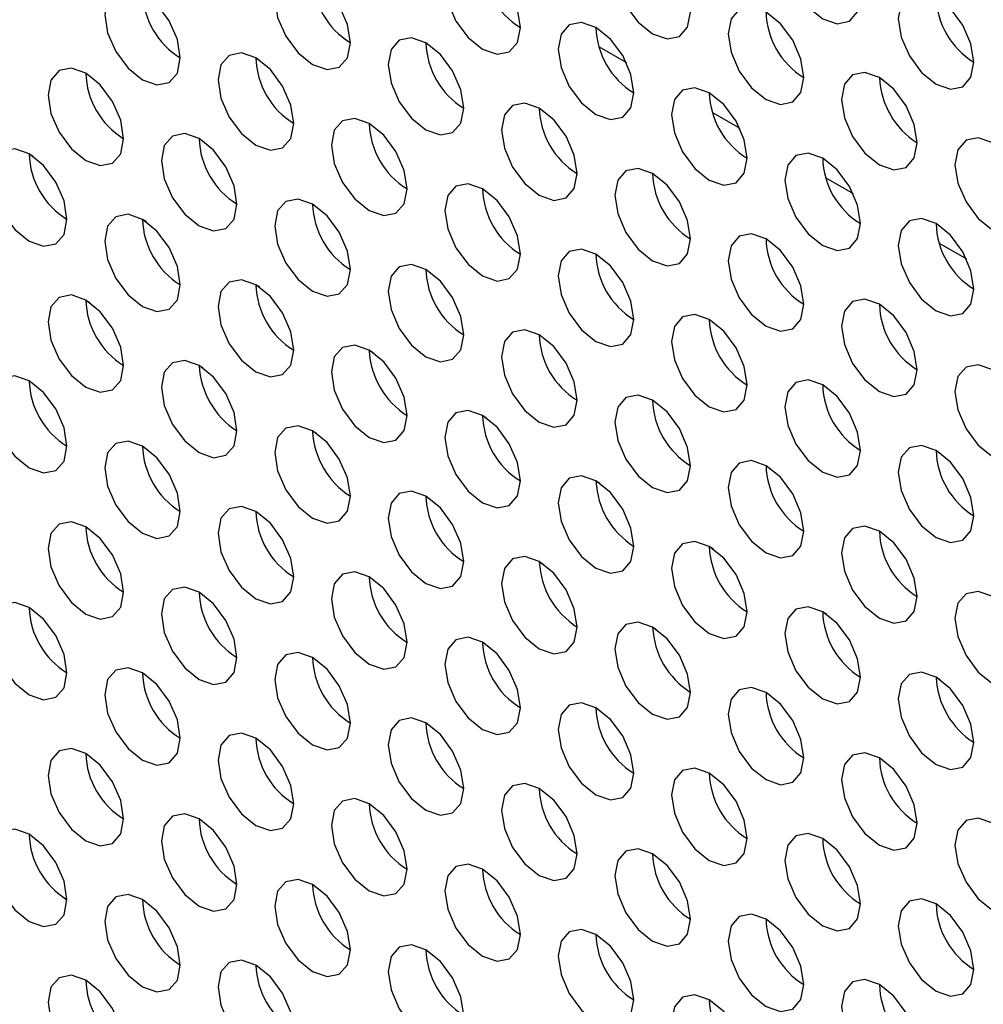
# Model space of a CAD drawing. Header units: millimetres. Extents: x 256 to 1374, y 313 to 1176.
# Tile 118 of 212: x 1070.83 to 1076.84, y 936.34 to 942.48. Entities that reach past the tile are written whole.
import ezdxf

# ---------------------------------------------------------------- set-up
doc = ezdxf.new("R2010")
doc.units = ezdxf.units.MM

msp = doc.modelspace()

# ---------------------------------------------------------------- linework, layer by layer
at = {"color": 7, "linetype": 'Continuous', "lineweight": 30}
for p, q in [((1074.4424, 942.31), (1074.6117, 942.2122)), ((1076.1899, 942.1177), (1076.2153, 942.103)), ((1075.1495, 941.9018), (1075.3188, 941.804)), ((1070.9117, 941.6265), (1070.8866, 941.641)), ((1075.8566, 941.4936), (1076.0259, 941.3958)), ((1071.6188, 941.2183), (1071.5937, 941.2327)), ((1076.5637, 941.0854), (1076.733, 940.9876)), ((1072.3259, 940.8101), (1072.3008, 940.8245)), ((1071.2401, 940.7293), (1071.2643, 940.7153)), ((1073.033, 940.4018), (1073.0079, 940.4163)), ((1071.9472, 940.3211), (1071.9714, 940.3071)), ((1073.7401, 939.9936), (1073.715, 940.0081)), ((1072.6544, 939.9129), (1072.6785, 939.8989)), ((1074.4472, 939.5854), (1074.4221, 939.5999)), ((1073.3615, 939.5047), (1073.3856, 939.4907)), ((1075.1543, 939.1772), (1075.1292, 939.1917)), ((1074.0686, 939.0965), (1074.0927, 939.0825)), ((1075.8614, 938.769), (1075.8363, 938.7835)), ((1074.7757, 938.6883), (1074.7998, 938.6743)), ((1076.5685, 938.3608), (1076.5434, 938.3753)), ((1075.4828, 938.2801), (1075.5069, 938.2661)), ((1076.1899, 937.8719), (1076.214, 937.8579))]:
    msp.add_line(p, q, dxfattribs=at)
at = {"color": 7, "linetype": 'Continuous', "lineweight": 30, "flags": 128}
for points in [[(1076.072, 942.6228), (1076.0541, 942.7374), (1076.003, 942.8552), (1075.9265, 942.9583), (1075.8363, 943.0311), (1075.7461, 943.0624), (1075.6697, 943.0476), (1075.6186, 942.9888), (1075.6006, 942.895), (1075.6186, 942.7805), (1075.6697, 942.6627), (1075.7461, 942.5595), (1075.8363, 942.4867), (1075.9265, 942.4554), (1076.003, 942.4702), (1076.0541, 942.529), (1076.072, 942.6228)], [(1075.0114, 942.5275), (1074.9934, 942.642), (1074.9423, 942.7598), (1074.8659, 942.8629), (1074.7757, 942.9357), (1074.6855, 942.9671), (1074.609, 942.9522), (1074.5579, 942.8934), (1074.54, 942.7996), (1074.5579, 942.6851), (1074.609, 942.5673), (1074.6855, 942.4641), (1074.7757, 942.3914), (1074.8659, 942.36), (1074.9423, 942.3749), (1074.9934, 942.4337), (1075.0114, 942.5275)], [(1073.9507, 942.4321), (1073.9328, 942.5466), (1073.8817, 942.6644), (1073.8052, 942.7676), (1073.715, 942.8404), (1073.6248, 942.8717), (1073.5483, 942.8569), (1073.4972, 942.798), (1073.4793, 942.7042), (1073.4972, 942.5897), (1073.5483, 942.4719), (1073.6248, 942.3688), (1073.715, 942.296), (1073.8052, 942.2646), (1073.8817, 942.2795), (1073.9328, 942.3383), (1073.9507, 942.4321)], [(1072.89, 942.3367), (1072.8721, 942.4513), (1072.821, 942.5691), (1072.7445, 942.6722), (1072.6543, 942.745), (1072.5641, 942.7763), (1072.4877, 942.7615), (1072.4366, 942.7027), (1072.4186, 942.6089), (1072.4366, 942.4944), (1072.4877, 942.3766), (1072.5641, 942.2734), (1072.6543, 942.2006), (1072.7445, 942.1693), (1072.821, 942.1841), (1072.8721, 942.2429), (1072.89, 942.3367)], [(1071.8294, 942.2414), (1071.8114, 942.3559), (1071.7604, 942.4737), (1071.6839, 942.5768), (1071.5937, 942.6496), (1071.5035, 942.681), (1071.427, 942.6661), (1071.3759, 942.6073), (1071.358, 942.5135), (1071.3759, 942.399), (1071.427, 942.2812), (1071.5035, 942.1781), (1071.5937, 942.1053), (1071.6839, 942.0739), (1071.7604, 942.0888), (1071.8114, 942.1476), (1071.8294, 942.2414)], [(1076.7791, 942.2146), (1076.7612, 942.3291), (1076.7101, 942.4469), (1076.6336, 942.5501), (1076.5434, 942.6229), (1076.4532, 942.6542), (1076.3768, 942.6394), (1076.3257, 942.5806), (1076.3077, 942.4868), (1076.3257, 942.3722), (1076.3768, 942.2544), (1076.4532, 942.1513), (1076.5434, 942.0785), (1076.6336, 942.0472), (1076.7101, 942.062), (1076.7612, 942.1208), (1076.7791, 942.2146)], [(1075.7185, 942.1193), (1075.7005, 942.2338), (1075.6494, 942.3516), (1075.573, 942.4547), (1075.4828, 942.5275), (1075.3926, 942.5589), (1075.3161, 942.544), (1075.265, 942.4852), (1075.2471, 942.3914), (1075.265, 942.2769), (1075.3161, 942.1591), (1075.3926, 942.0559), (1075.4828, 941.9832), (1075.573, 941.9518), (1075.6494, 941.9667), (1075.7005, 942.0255), (1075.7185, 942.1193)], [(1074.6578, 942.0239), (1074.6399, 942.1384), (1074.5888, 942.2562), (1074.5123, 942.3594), (1074.4221, 942.4322), (1074.3319, 942.4635), (1074.2554, 942.4486), (1074.2044, 942.3898), (1074.1864, 942.296), (1074.2044, 942.1815), (1074.2554, 942.0637), (1074.3319, 941.9606), (1074.4221, 941.8878), (1074.5123, 941.8564), (1074.5888, 941.8713), (1074.6399, 941.9301), (1074.6578, 942.0239)], [(1073.5972, 941.9285), (1073.5792, 942.0431), (1073.5281, 942.1609), (1073.4517, 942.264), (1073.3615, 942.3368), (1073.2713, 942.3681), (1073.1948, 942.3533), (1073.1437, 942.2945), (1073.1258, 942.2007), (1073.1437, 942.0862), (1073.1948, 941.9684), (1073.2713, 941.8652), (1073.3615, 941.7924), (1073.4517, 941.7611), (1073.5281, 941.7759), (1073.5792, 941.8347), (1073.5972, 941.9285)], [(1072.5365, 941.8332), (1072.5186, 941.9477), (1072.4675, 942.0655), (1072.391, 942.1686), (1072.3008, 942.2414), (1072.2106, 942.2728), (1072.1341, 942.2579), (1072.083, 942.1991), (1072.0651, 942.1053), (1072.083, 941.9908), (1072.1341, 941.873), (1072.2106, 941.7699), (1072.3008, 941.6971), (1072.391, 941.6657), (1072.4675, 941.6806), (1072.5186, 941.7394), (1072.5365, 941.8332)], [(1071.4758, 941.7378), (1071.4579, 941.8523), (1071.4068, 941.9701), (1071.3303, 942.0733), (1071.2401, 942.1461), (1071.1499, 942.1774), (1071.0735, 942.1626), (1071.0224, 942.1038), (1071.0044, 942.01), (1071.0224, 941.8954), (1071.0735, 941.7776), (1071.1499, 941.6745), (1071.2401, 941.6017), (1071.3303, 941.5704), (1071.4068, 941.5852), (1071.4579, 941.644), (1071.4758, 941.7378)], [(1076.4256, 941.7111), (1076.4076, 941.8256), (1076.3565, 941.9434), (1076.2801, 942.0465), (1076.1899, 942.1193), (1076.0997, 942.1507), (1076.0232, 942.1358), (1075.9721, 942.077), (1075.9542, 941.9832), (1075.9721, 941.8687), (1076.0232, 941.7509), (1076.0997, 941.6477), (1076.1899, 941.575), (1076.2801, 941.5436), (1076.3565, 941.5585), (1076.4076, 941.6173), (1076.4256, 941.7111)], [(1075.3649, 941.6157), (1075.347, 941.7302), (1075.2959, 941.848), (1075.2194, 941.9512), (1075.1292, 942.024), (1075.039, 942.0553), (1074.9626, 942.0404), (1074.9115, 941.9816), (1074.8935, 941.8878), (1074.9115, 941.7733), (1074.9626, 941.6555), (1075.039, 941.5524), (1075.1292, 941.4796), (1075.2194, 941.4482), (1075.2959, 941.4631), (1075.347, 941.5219), (1075.3649, 941.6157)], [(1074.3043, 941.5203), (1074.2863, 941.6349), (1074.2352, 941.7527), (1074.1588, 941.8558), (1074.0686, 941.9286), (1073.9784, 941.9599), (1073.9019, 941.9451), (1073.8508, 941.8863), (1073.8329, 941.7925), (1073.8508, 941.678), (1073.9019, 941.5602), (1073.9784, 941.457), (1074.0686, 941.3842), (1074.1588, 941.3529), (1074.2352, 941.3677), (1074.2863, 941.4265), (1074.3043, 941.5203)], [(1073.2436, 941.425), (1073.2257, 941.5395), (1073.1746, 941.6573), (1073.0981, 941.7604), (1073.0079, 941.8332), (1072.9177, 941.8646), (1072.8412, 941.8497), (1072.7901, 941.7909), (1072.7722, 941.6971), (1072.7901, 941.5826), (1072.8412, 941.4648), (1072.9177, 941.3617), (1073.0079, 941.2889), (1073.0981, 941.2575), (1073.1746, 941.2724), (1073.2257, 941.3312), (1073.2436, 941.425)], [(1072.1829, 941.3296), (1072.165, 941.4441), (1072.1139, 941.5619), (1072.0374, 941.6651), (1071.9472, 941.7379), (1071.857, 941.7692), (1071.7806, 941.7544), (1071.7295, 941.6956), (1071.7115, 941.6017), (1071.7295, 941.4872), (1071.7806, 941.3694), (1071.857, 941.2663), (1071.9472, 941.1935), (1072.0374, 941.1622), (1072.1139, 941.177), (1072.165, 941.2358), (1072.1829, 941.3296)], [(1077.1327, 941.3029), (1077.1147, 941.4174), (1077.0637, 941.5352), (1076.9872, 941.6383), (1076.897, 941.7111), (1076.8068, 941.7425), (1076.7303, 941.7276), (1076.6792, 941.6688), (1076.6613, 941.575), (1076.6792, 941.4605), (1076.7303, 941.3427), (1076.8068, 941.2395), (1076.897, 941.1667), (1076.9872, 941.1354), (1077.0637, 941.1503), (1077.1147, 941.2091), (1077.1327, 941.3029)], [(1071.1223, 941.2343), (1071.1043, 941.3488), (1071.0532, 941.4666), (1070.9768, 941.5697), (1070.8866, 941.6425), (1070.7964, 941.6739), (1070.7199, 941.659), (1070.6688, 941.6002), (1070.6509, 941.5064), (1070.6688, 941.3919), (1070.7199, 941.2741), (1070.7964, 941.1709), (1070.8866, 941.0981), (1070.9768, 941.0668), (1071.0532, 941.0816), (1071.1043, 941.1405), (1071.1223, 941.2343)], [(1076.072, 941.2075), (1076.0541, 941.322), (1076.003, 941.4398), (1075.9265, 941.543), (1075.8363, 941.6157), (1075.7461, 941.6471), (1075.6697, 941.6322), (1075.6186, 941.5734), (1075.6006, 941.4796), (1075.6186, 941.3651), (1075.6697, 941.2473), (1075.7461, 941.1442), (1075.8363, 941.0714), (1075.9265, 941.04), (1076.003, 941.0549), (1076.0541, 941.1137), (1076.072, 941.2075)], [(1075.0114, 941.1121), (1074.9934, 941.2267), (1074.9423, 941.3445), (1074.8659, 941.4476), (1074.7757, 941.5204), (1074.6855, 941.5517), (1074.609, 941.5369), (1074.5579, 941.4781), (1074.54, 941.3843), (1074.5579, 941.2698), (1074.609, 941.152), (1074.6855, 941.0488), (1074.7757, 940.976), (1074.8659, 940.9447), (1074.9423, 940.9595), (1074.9934, 941.0183), (1075.0114, 941.1121)], [(1073.9507, 941.0168), (1073.9328, 941.1313), (1073.8817, 941.2491), (1073.8052, 941.3522), (1073.715, 941.425), (1073.6248, 941.4564), (1073.5483, 941.4415), (1073.4972, 941.3827), (1073.4793, 941.2889), (1073.4972, 941.1744), (1073.5483, 941.0566), (1073.6248, 940.9535), (1073.715, 940.8807), (1073.8052, 940.8493), (1073.8817, 940.8642), (1073.9328, 940.923), (1073.9507, 941.0168)], [(1072.89, 940.9214), (1072.8721, 941.0359), (1072.821, 941.1537), (1072.7445, 941.2569), (1072.6543, 941.3297), (1072.5641, 941.361), (1072.4877, 941.3462), (1072.4366, 941.2873), (1072.4186, 941.1935), (1072.4366, 941.079), (1072.4877, 940.9612), (1072.5641, 940.8581), (1072.6543, 940.7853), (1072.7445, 940.7539), (1072.821, 940.7688), (1072.8721, 940.8276), (1072.89, 940.9214)], [(1071.8294, 940.826), (1071.8114, 940.9406), (1071.7604, 941.0584), (1071.6839, 941.1615), (1071.5937, 941.2343), (1071.5035, 941.2656), (1071.427, 941.2508), (1071.3759, 941.192), (1071.358, 941.0982), (1071.3759, 940.9837), (1071.427, 940.8659), (1071.5035, 940.7627), (1071.5937, 940.6899), (1071.6839, 940.6586), (1071.7604, 940.6734), (1071.8114, 940.7322), (1071.8294, 940.826)], [(1076.7791, 940.7993), (1076.7612, 940.9138), (1076.7101, 941.0316), (1076.6336, 941.1348), (1076.5434, 941.2075), (1076.4532, 941.2389), (1076.3768, 941.224), (1076.3257, 941.1652), (1076.3077, 941.0714), (1076.3257, 940.9569), (1076.3768, 940.8391), (1076.4532, 940.736), (1076.5434, 940.6632), (1076.6336, 940.6318), (1076.7101, 940.6467), (1076.7612, 940.7055), (1076.7791, 940.7993)], [(1075.7185, 940.7039), (1075.7005, 940.8184), (1075.6494, 940.9362), (1075.573, 941.0394), (1075.4828, 941.1122), (1075.3926, 941.1435), (1075.3161, 941.1287), (1075.265, 941.0699), (1075.2471, 940.9761), (1075.265, 940.8616), (1075.3161, 940.7437), (1075.3926, 940.6406), (1075.4828, 940.5678), (1075.573, 940.5365), (1075.6494, 940.5513), (1075.7005, 940.6101), (1075.7185, 940.7039)], [(1074.6578, 940.6086), (1074.6399, 940.7231), (1074.5888, 940.8409), (1074.5123, 940.944), (1074.4221, 941.0168), (1074.3319, 941.0482), (1074.2554, 941.0333), (1074.2044, 940.9745), (1074.1864, 940.8807), (1074.2044, 940.7662), (1074.2554, 940.6484), (1074.3319, 940.5452), (1074.4221, 940.4725), (1074.5123, 940.4411), (1074.5888, 940.456), (1074.6399, 940.5148), (1074.6578, 940.6086)], [(1073.5972, 940.5132), (1073.5792, 940.6277), (1073.5281, 940.7455), (1073.4517, 940.8487), (1073.3615, 940.9215), (1073.2713, 940.9528), (1073.1948, 940.9379), (1073.1437, 940.8791), (1073.1258, 940.7853), (1073.1437, 940.6708), (1073.1948, 940.553), (1073.2713, 940.4499), (1073.3615, 940.3771), (1073.4517, 940.3457), (1073.5281, 940.3606), (1073.5792, 940.4194), (1073.5972, 940.5132)], [(1072.5365, 940.4178), (1072.5186, 940.5324), (1072.4675, 940.6502), (1072.391, 940.7533), (1072.3008, 940.8261), (1072.2106, 940.8574), (1072.1341, 940.8426), (1072.083, 940.7838), (1072.0651, 940.69), (1072.083, 940.5755), (1072.1341, 940.4577), (1072.2106, 940.3545), (1072.3008, 940.2817), (1072.391, 940.2504), (1072.4675, 940.2652), (1072.5186, 940.324), (1072.5365, 940.4178)], [(1071.4758, 940.3225), (1071.4579, 940.437), (1071.4068, 940.5548), (1071.3303, 940.6579), (1071.2401, 940.7307), (1071.1499, 940.7621), (1071.0735, 940.7472), (1071.0224, 940.6884), (1071.0044, 940.5946), (1071.0224, 940.4801), (1071.0735, 940.3623), (1071.1499, 940.2592), (1071.2401, 940.1864), (1071.3303, 940.155), (1071.4068, 940.1699), (1071.4579, 940.2287), (1071.4758, 940.3225)], [(1076.4256, 940.2957), (1076.4076, 940.4102), (1076.3565, 940.528), (1076.2801, 940.6312), (1076.1899, 940.704), (1076.0997, 940.7353), (1076.0232, 940.7205), (1075.9721, 940.6617), (1075.9542, 940.5679), (1075.9721, 940.4533), (1076.0232, 940.3355), (1076.0997, 940.2324), (1076.1899, 940.1596), (1076.2801, 940.1283), (1076.3565, 940.1431), (1076.4076, 940.2019), (1076.4256, 940.2957)], [(1075.3649, 940.2004), (1075.347, 940.3149), (1075.2959, 940.4327), (1075.2194, 940.5358), (1075.1292, 940.6086), (1075.039, 940.64), (1074.9626, 940.6251), (1074.9115, 940.5663), (1074.8935, 940.4725), (1074.9115, 940.358), (1074.9626, 940.2402), (1075.039, 940.137), (1075.1292, 940.0643), (1075.2194, 940.0329), (1075.2959, 940.0478), (1075.347, 940.1066), (1075.3649, 940.2004)], [(1074.3043, 940.105), (1074.2863, 940.2195), (1074.2352, 940.3373), (1074.1588, 940.4405), (1074.0686, 940.5132), (1073.9784, 940.5446), (1073.9019, 940.5297), (1073.8508, 940.4709), (1073.8329, 940.3771), (1073.8508, 940.2626), (1073.9019, 940.1448), (1073.9784, 940.0417), (1074.0686, 939.9689), (1074.1588, 939.9375), (1074.2352, 939.9524), (1074.2863, 940.0112), (1074.3043, 940.105)], [(1073.2436, 940.0096), (1073.2257, 940.1242), (1073.1746, 940.242), (1073.0981, 940.3451), (1073.0079, 940.4179), (1072.9177, 940.4492), (1072.8412, 940.4344), (1072.7901, 940.3756), (1072.7722, 940.2818), (1072.7901, 940.1673), (1072.8412, 940.0495), (1072.9177, 939.9463), (1073.0079, 939.8735), (1073.0981, 939.8422), (1073.1746, 939.857), (1073.2257, 939.9158), (1073.2436, 940.0096)], [(1072.1829, 939.9143), (1072.165, 940.0288), (1072.1139, 940.1466), (1072.0374, 940.2497), (1071.9472, 940.3225), (1071.857, 940.3539), (1071.7806, 940.339), (1071.7295, 940.2802), (1071.7115, 940.1864), (1071.7295, 940.0719), (1071.7806, 939.9541), (1071.857, 939.851), (1071.9472, 939.7782), (1072.0374, 939.7468), (1072.1139, 939.7617), (1072.165, 939.8205), (1072.1829, 939.9143)], [(1077.1327, 939.8875), (1077.1147, 940.002), (1077.0637, 940.1198), (1076.9872, 940.223), (1076.897, 940.2958), (1076.8068, 940.3271), (1076.7303, 940.3123), (1076.6792, 940.2535), (1076.6613, 940.1597), (1076.6792, 940.0451), (1076.7303, 939.9273), (1076.8068, 939.8242), (1076.897, 939.7514), (1076.9872, 939.7201), (1077.0637, 939.7349), (1077.1147, 939.7937), (1077.1327, 939.8875)], [(1071.1223, 939.8189), (1071.1043, 939.9334), (1071.0532, 940.0512), (1070.9768, 940.1544), (1070.8866, 940.2272), (1070.7964, 940.2585), (1070.7199, 940.2437), (1070.6688, 940.1849), (1070.6509, 940.0911), (1070.6688, 939.9765), (1070.7199, 939.8587), (1070.7964, 939.7556), (1070.8866, 939.6828), (1070.9768, 939.6515), (1071.0532, 939.6663), (1071.1043, 939.7251), (1071.1223, 939.8189)], [(1076.072, 939.7922), (1076.0541, 939.9067), (1076.003, 940.0245), (1075.9265, 940.1276), (1075.8363, 940.2004), (1075.7461, 940.2318), (1075.6697, 940.2169), (1075.6186, 940.1581), (1075.6006, 940.0643), (1075.6186, 939.9498), (1075.6697, 939.832), (1075.7461, 939.7288), (1075.8363, 939.656), (1075.9265, 939.6247), (1076.003, 939.6396), (1076.0541, 939.6984), (1076.072, 939.7922)], [(1075.0114, 939.6968), (1074.9934, 939.8113), (1074.9423, 939.9291), (1074.8659, 940.0323), (1074.7757, 940.105), (1074.6855, 940.1364), (1074.609, 940.1215), (1074.5579, 940.0627), (1074.54, 939.9689), (1074.5579, 939.8544), (1074.609, 939.7366), (1074.6855, 939.6335), (1074.7757, 939.5607), (1074.8659, 939.5293), (1074.9423, 939.5442), (1074.9934, 939.603), (1075.0114, 939.6968)], [(1073.9507, 939.6014), (1073.9328, 939.716), (1073.8817, 939.8337), (1073.8052, 939.9369), (1073.715, 940.0097), (1073.6248, 940.041), (1073.5483, 940.0262), (1073.4972, 939.9674), (1073.4793, 939.8736), (1073.4972, 939.7591), (1073.5483, 939.6413), (1073.6248, 939.5381), (1073.715, 939.4653), (1073.8052, 939.434), (1073.8817, 939.4488), (1073.9328, 939.5076), (1073.9507, 939.6014)], [(1072.89, 939.5061), (1072.8721, 939.6206), (1072.821, 939.7384), (1072.7445, 939.8415), (1072.6543, 939.9143), (1072.5641, 939.9457), (1072.4877, 939.9308), (1072.4366, 939.872), (1072.4186, 939.7782), (1072.4366, 939.6637), (1072.4877, 939.5459), (1072.5641, 939.4428), (1072.6543, 939.37), (1072.7445, 939.3386), (1072.821, 939.3535), (1072.8721, 939.4123), (1072.89, 939.5061)], [(1071.8294, 939.4107), (1071.8114, 939.5252), (1071.7604, 939.643), (1071.6839, 939.7462), (1071.5937, 939.819), (1071.5035, 939.8503), (1071.427, 939.8355), (1071.3759, 939.7766), (1071.358, 939.6828), (1071.3759, 939.5683), (1071.427, 939.4505), (1071.5035, 939.3474), (1071.5937, 939.2746), (1071.6839, 939.2432), (1071.7604, 939.2581), (1071.8114, 939.3169), (1071.8294, 939.4107)], [(1076.7791, 939.384), (1076.7612, 939.4985), (1076.7101, 939.6163), (1076.6336, 939.7194), (1076.5434, 939.7922), (1076.4532, 939.8236), (1076.3768, 939.8087), (1076.3257, 939.7499), (1076.3077, 939.6561), (1076.3257, 939.5416), (1076.3768, 939.4238), (1076.4532, 939.3206), (1076.5434, 939.2478), (1076.6336, 939.2165), (1076.7101, 939.2313), (1076.7612, 939.2902), (1076.7791, 939.384)], [(1075.7185, 939.2886), (1075.7005, 939.4031), (1075.6494, 939.5209), (1075.573, 939.6241), (1075.4828, 939.6968), (1075.3926, 939.7282), (1075.3161, 939.7133), (1075.265, 939.6545), (1075.2471, 939.5607), (1075.265, 939.4462), (1075.3161, 939.3284), (1075.3926, 939.2253), (1075.4828, 939.1525), (1075.573, 939.1211), (1075.6494, 939.136), (1075.7005, 939.1948), (1075.7185, 939.2886)], [(1074.6578, 939.1932), (1074.6399, 939.3078), (1074.5888, 939.4255), (1074.5123, 939.5287), (1074.4221, 939.6015), (1074.3319, 939.6328), (1074.2554, 939.618), (1074.2044, 939.5592), (1074.1864, 939.4654), (1074.2044, 939.3509), (1074.2554, 939.2331), (1074.3319, 939.1299), (1074.4221, 939.0571), (1074.5123, 939.0258), (1074.5888, 939.0406), (1074.6399, 939.0994), (1074.6578, 939.1932)], [(1073.5972, 939.0979), (1073.5792, 939.2124), (1073.5281, 939.3302), (1073.4517, 939.4333), (1073.3615, 939.5061), (1073.2713, 939.5375), (1073.1948, 939.5226), (1073.1437, 939.4638), (1073.1258, 939.37), (1073.1437, 939.2555), (1073.1948, 939.1377), (1073.2713, 939.0345), (1073.3615, 938.9618), (1073.4517, 938.9304), (1073.5281, 938.9453), (1073.5792, 939.0041), (1073.5972, 939.0979)], [(1072.5365, 939.0025), (1072.5186, 939.117), (1072.4675, 939.2348), (1072.391, 939.338), (1072.3008, 939.4108), (1072.2106, 939.4421), (1072.1341, 939.4272), (1072.083, 939.3684), (1072.0651, 939.2746), (1072.083, 939.1601), (1072.1341, 939.0423), (1072.2106, 938.9392), (1072.3008, 938.8664), (1072.391, 938.835), (1072.4675, 938.8499), (1072.5186, 938.9087), (1072.5365, 939.0025)], [(1071.4758, 938.9071), (1071.4579, 939.0217), (1071.4068, 939.1395), (1071.3303, 939.2426), (1071.2401, 939.3154), (1071.1499, 939.3467), (1071.0735, 939.3319), (1071.0224, 939.2731), (1071.0044, 939.1793), (1071.0224, 939.0648), (1071.0735, 938.947), (1071.1499, 938.8438), (1071.2401, 938.771), (1071.3303, 938.7397), (1071.4068, 938.7545), (1071.4579, 938.8133), (1071.4758, 938.9071)], [(1076.4256, 938.8804), (1076.4076, 938.9949), (1076.3565, 939.1127), (1076.2801, 939.2158), (1076.1899, 939.2886), (1076.0997, 939.32), (1076.0232, 939.3051), (1075.9721, 939.2463), (1075.9542, 939.1525), (1075.9721, 939.038), (1076.0232, 938.9202), (1076.0997, 938.8171), (1076.1899, 938.7443), (1076.2801, 938.7129), (1076.3565, 938.7278), (1076.4076, 938.7866), (1076.4256, 938.8804)], [(1075.3649, 938.785), (1075.347, 938.8995), (1075.2959, 939.0173), (1075.2194, 939.1205), (1075.1292, 939.1933), (1075.039, 939.2246), (1074.9626, 939.2098), (1074.9115, 939.151), (1074.8935, 939.0572), (1074.9115, 938.9426), (1074.9626, 938.8248), (1075.039, 938.7217), (1075.1292, 938.6489), (1075.2194, 938.6176), (1075.2959, 938.6324), (1075.347, 938.6912), (1075.3649, 938.785)], [(1074.3043, 938.6897), (1074.2863, 938.8042), (1074.2352, 938.922), (1074.1588, 939.0251), (1074.0686, 939.0979), (1073.9784, 939.1293), (1073.9019, 939.1144), (1073.8508, 939.0556), (1073.8329, 938.9618), (1073.8508, 938.8473), (1073.9019, 938.7295), (1073.9784, 938.6263), (1074.0686, 938.5535), (1074.1588, 938.5222), (1074.2352, 938.5371), (1074.2863, 938.5959), (1074.3043, 938.6897)], [(1073.2436, 938.5943), (1073.2257, 938.7088), (1073.1746, 938.8266), (1073.0981, 938.9298), (1073.0079, 939.0025), (1072.9177, 939.0339), (1072.8412, 939.019), (1072.7901, 938.9602), (1072.7722, 938.8664), (1072.7901, 938.7519), (1072.8412, 938.6341), (1072.9177, 938.531), (1073.0079, 938.4582), (1073.0981, 938.4268), (1073.1746, 938.4417), (1073.2257, 938.5005), (1073.2436, 938.5943)], [(1072.1829, 938.4989), (1072.165, 938.6135), (1072.1139, 938.7313), (1072.0374, 938.8344), (1071.9472, 938.9072), (1071.857, 938.9385), (1071.7806, 938.9237), (1071.7295, 938.8649), (1071.7115, 938.7711), (1071.7295, 938.6566), (1071.7806, 938.5388), (1071.857, 938.4356), (1071.9472, 938.3628), (1072.0374, 938.3315), (1072.1139, 938.3463), (1072.165, 938.4051), (1072.1829, 938.4989)], [(1077.1327, 938.4722), (1077.1147, 938.5867), (1077.0637, 938.7045), (1076.9872, 938.8076), (1076.897, 938.8804), (1076.8068, 938.9118), (1076.7303, 938.8969), (1076.6792, 938.8381), (1076.6613, 938.7443), (1076.6792, 938.6298), (1076.7303, 938.512), (1076.8068, 938.4089), (1076.897, 938.3361), (1076.9872, 938.3047), (1077.0637, 938.3196), (1077.1147, 938.3784), (1077.1327, 938.4722)], [(1071.1223, 938.4036), (1071.1043, 938.5181), (1071.0532, 938.6359), (1070.9768, 938.739), (1070.8866, 938.8118), (1070.7964, 938.8432), (1070.7199, 938.8283), (1070.6688, 938.7695), (1070.6509, 938.6757), (1070.6688, 938.5612), (1070.7199, 938.4434), (1070.7964, 938.3403), (1070.8866, 938.2675), (1070.9768, 938.2361), (1071.0532, 938.251), (1071.1043, 938.3098), (1071.1223, 938.4036)], [(1076.072, 938.3768), (1076.0541, 938.4913), (1076.003, 938.6091), (1075.9265, 938.7123), (1075.8363, 938.7851), (1075.7461, 938.8164), (1075.6697, 938.8016), (1075.6186, 938.7428), (1075.6006, 938.649), (1075.6186, 938.5344), (1075.6697, 938.4166), (1075.7461, 938.3135), (1075.8363, 938.2407), (1075.9265, 938.2094), (1076.003, 938.2242), (1076.0541, 938.283), (1076.072, 938.3768)], [(1075.0114, 938.2815), (1074.9934, 938.396), (1074.9423, 938.5138), (1074.8659, 938.6169), (1074.7757, 938.6897), (1074.6855, 938.7211), (1074.609, 938.7062), (1074.5579, 938.6474), (1074.54, 938.5536), (1074.5579, 938.4391), (1074.609, 938.3213), (1074.6855, 938.2181), (1074.7757, 938.1453), (1074.8659, 938.114), (1074.9423, 938.1289), (1074.9934, 938.1877), (1075.0114, 938.2815)], [(1073.9507, 938.1861), (1073.9328, 938.3006), (1073.8817, 938.4184), (1073.8052, 938.5216), (1073.715, 938.5943), (1073.6248, 938.6257), (1073.5483, 938.6108), (1073.4972, 938.552), (1073.4793, 938.4582), (1073.4972, 938.3437), (1073.5483, 938.2259), (1073.6248, 938.1228), (1073.715, 938.05), (1073.8052, 938.0186), (1073.8817, 938.0335), (1073.9328, 938.0923), (1073.9507, 938.1861)], [(1072.89, 938.0907), (1072.8721, 938.2053), (1072.821, 938.323), (1072.7445, 938.4262), (1072.6543, 938.499), (1072.5641, 938.5303), (1072.4877, 938.5155), (1072.4366, 938.4567), (1072.4186, 938.3629), (1072.4366, 938.2484), (1072.4877, 938.1306), (1072.5641, 938.0274), (1072.6543, 937.9546), (1072.7445, 937.9233), (1072.821, 937.9381), (1072.8721, 937.9969), (1072.89, 938.0907)], [(1071.8294, 937.9954), (1071.8114, 938.1099), (1071.7604, 938.2277), (1071.6839, 938.3308), (1071.5937, 938.4036), (1071.5035, 938.435), (1071.427, 938.4201), (1071.3759, 938.3613), (1071.358, 938.2675), (1071.3759, 938.153), (1071.427, 938.0352), (1071.5035, 937.9321), (1071.5937, 937.8593), (1071.6839, 937.8279), (1071.7604, 937.8428), (1071.8114, 937.9016), (1071.8294, 937.9954)], [(1076.7791, 937.9686), (1076.7612, 938.0831), (1076.7101, 938.2009), (1076.6336, 938.3041), (1076.5434, 938.3769), (1076.4532, 938.4082), (1076.3768, 938.3934), (1076.3257, 938.3346), (1076.3077, 938.2408), (1076.3257, 938.1262), (1076.3768, 938.0084), (1076.4532, 937.9053), (1076.5434, 937.8325), (1076.6336, 937.8012), (1076.7101, 937.816), (1076.7612, 937.8748), (1076.7791, 937.9686)], [(1075.7185, 937.8733), (1075.7005, 937.9878), (1075.6494, 938.1056), (1075.573, 938.2087), (1075.4828, 938.2815), (1075.3926, 938.3129), (1075.3161, 938.298), (1075.265, 938.2392), (1075.2471, 938.1454), (1075.265, 938.0309), (1075.3161, 937.9131), (1075.3926, 937.8099), (1075.4828, 937.7371), (1075.573, 937.7058), (1075.6494, 937.7206), (1075.7005, 937.7795), (1075.7185, 937.8733)], [(1074.6578, 937.7779), (1074.6399, 937.8924), (1074.5888, 938.0102), (1074.5123, 938.1134), (1074.4221, 938.1861), (1074.3319, 938.2175), (1074.2554, 938.2026), (1074.2044, 938.1438), (1074.1864, 938.05), (1074.2044, 937.9355), (1074.2554, 937.8177), (1074.3319, 937.7146), (1074.4221, 937.6418), (1074.5123, 937.6104), (1074.5888, 937.6253), (1074.6399, 937.6841), (1074.6578, 937.7779)], [(1073.5972, 937.6825), (1073.5792, 937.797), (1073.5281, 937.9148), (1073.4517, 938.018), (1073.3615, 938.0908), (1073.2713, 938.1221), (1073.1948, 938.1073), (1073.1437, 938.0485), (1073.1258, 937.9547), (1073.1437, 937.8402), (1073.1948, 937.7224), (1073.2713, 937.6192), (1073.3615, 937.5464), (1073.4517, 937.5151), (1073.5281, 937.5299), (1073.5792, 937.5887), (1073.5972, 937.6825)], [(1072.5365, 937.5872), (1072.5186, 937.7017), (1072.4675, 937.8195), (1072.391, 937.9226), (1072.3008, 937.9954), (1072.2106, 938.0268), (1072.1341, 938.0119), (1072.083, 937.9531), (1072.0651, 937.8593), (1072.083, 937.7448), (1072.1341, 937.627), (1072.2106, 937.5238), (1072.3008, 937.4511), (1072.391, 937.4197), (1072.4675, 937.4346), (1072.5186, 937.4934), (1072.5365, 937.5872)], [(1071.4758, 937.4918), (1071.4579, 937.6063), (1071.4068, 937.7241), (1071.3303, 937.8273), (1071.2401, 937.9001), (1071.1499, 937.9314), (1071.0735, 937.9165), (1071.0224, 937.8577), (1071.0044, 937.7639), (1071.0224, 937.6494), (1071.0735, 937.5316), (1071.1499, 937.4285), (1071.2401, 937.3557), (1071.3303, 937.3243), (1071.4068, 937.3392), (1071.4579, 937.398), (1071.4758, 937.4918)], [(1076.4256, 937.4651), (1076.4076, 937.5796), (1076.3565, 937.6974), (1076.2801, 937.8005), (1076.1899, 937.8733), (1076.0997, 937.9047), (1076.0232, 937.8898), (1075.9721, 937.831), (1075.9542, 937.7372), (1075.9721, 937.6227), (1076.0232, 937.5049), (1076.0997, 937.4017), (1076.1899, 937.3289), (1076.2801, 937.2976), (1076.3565, 937.3124), (1076.4076, 937.3713), (1076.4256, 937.4651)], [(1075.3649, 937.3697), (1075.347, 937.4842), (1075.2959, 937.602), (1075.2194, 937.7052), (1075.1292, 937.7779), (1075.039, 937.8093), (1074.9626, 937.7944), (1074.9115, 937.7356), (1074.8935, 937.6418), (1074.9115, 937.5273), (1074.9626, 937.4095), (1075.039, 937.3064), (1075.1292, 937.2336), (1075.2194, 937.2022), (1075.2959, 937.2171), (1075.347, 937.2759), (1075.3649, 937.3697)], [(1074.3043, 937.2743), (1074.2863, 937.3888), (1074.2352, 937.5066), (1074.1588, 937.6098), (1074.0686, 937.6826), (1073.9784, 937.7139), (1073.9019, 937.6991), (1073.8508, 937.6403), (1073.8329, 937.5465), (1073.8508, 937.4319), (1073.9019, 937.3141), (1073.9784, 937.211), (1074.0686, 937.1382), (1074.1588, 937.1069), (1074.2352, 937.1217), (1074.2863, 937.1805), (1074.3043, 937.2743)], [(1073.2436, 937.179), (1073.2257, 937.2935), (1073.1746, 937.4113), (1073.0981, 937.5144), (1073.0079, 937.5872), (1072.9177, 937.6186), (1072.8412, 937.6037), (1072.7901, 937.5449), (1072.7722, 937.4511), (1072.7901, 937.3366), (1072.8412, 937.2188), (1072.9177, 937.1156), (1073.0079, 937.0428), (1073.0981, 937.0115), (1073.1746, 937.0264), (1073.2257, 937.0852), (1073.2436, 937.179)], [(1072.1829, 937.0836), (1072.165, 937.1981), (1072.1139, 937.3159), (1072.0374, 937.4191), (1071.9472, 937.4918), (1071.857, 937.5232), (1071.7806, 937.5083), (1071.7295, 937.4495), (1071.7115, 937.3557), (1071.7295, 937.2412), (1071.7806, 937.1234), (1071.857, 937.0203), (1071.9472, 936.9475), (1072.0374, 936.9161), (1072.1139, 936.931), (1072.165, 936.9898), (1072.1829, 937.0836)], [(1077.1327, 937.0568), (1077.1147, 937.1714), (1077.0637, 937.2892), (1076.9872, 937.3923), (1076.897, 937.4651), (1076.8068, 937.4964), (1076.7303, 937.4816), (1076.6792, 937.4228), (1076.6613, 937.329), (1076.6792, 937.2145), (1076.7303, 937.0967), (1076.8068, 936.9935), (1076.897, 936.9207), (1076.9872, 936.8894), (1077.0637, 936.9042), (1077.1147, 936.963), (1077.1327, 937.0568)], [(1071.1223, 936.9882), (1071.1043, 937.1028), (1071.0532, 937.2206), (1070.9768, 937.3237), (1070.8866, 937.3965), (1070.7964, 937.4278), (1070.7199, 937.413), (1070.6688, 937.3542), (1070.6509, 937.2604), (1070.6688, 937.1459), (1070.7199, 937.0281), (1070.7964, 936.9249), (1070.8866, 936.8521), (1070.9768, 936.8208), (1071.0532, 936.8356), (1071.1043, 936.8944), (1071.1223, 936.9882)], [(1076.072, 936.9615), (1076.0541, 937.076), (1076.003, 937.1938), (1075.9265, 937.2969), (1075.8363, 937.3697), (1075.7461, 937.4011), (1075.6697, 937.3862), (1075.6186, 937.3274), (1075.6006, 937.2336), (1075.6186, 937.1191), (1075.6697, 937.0013), (1075.7461, 936.8982), (1075.8363, 936.8254), (1075.9265, 936.794), (1076.003, 936.8089), (1076.0541, 936.8677), (1076.072, 936.9615)], [(1075.0114, 936.8661), (1074.9934, 936.9806), (1074.9423, 937.0984), (1074.8659, 937.2016), (1074.7757, 937.2744), (1074.6855, 937.3057), (1074.609, 937.2909), (1074.5579, 937.2321), (1074.54, 937.1383), (1074.5579, 937.0237), (1074.609, 936.9059), (1074.6855, 936.8028), (1074.7757, 936.73), (1074.8659, 936.6987), (1074.9423, 936.7135), (1074.9934, 936.7723), (1075.0114, 936.8661)], [(1073.9507, 936.7708), (1073.9328, 936.8853), (1073.8817, 937.0031), (1073.8052, 937.1062), (1073.715, 937.179), (1073.6248, 937.2104), (1073.5483, 937.1955), (1073.4972, 937.1367), (1073.4793, 937.0429), (1073.4972, 936.9284), (1073.5483, 936.8106), (1073.6248, 936.7074), (1073.715, 936.6346), (1073.8052, 936.6033), (1073.8817, 936.6182), (1073.9328, 936.677), (1073.9507, 936.7708)], [(1072.89, 936.6754), (1072.8721, 936.7899), (1072.821, 936.9077), (1072.7445, 937.0109), (1072.6543, 937.0836), (1072.5641, 937.115), (1072.4877, 937.1001), (1072.4366, 937.0413), (1072.4186, 936.9475), (1072.4366, 936.833), (1072.4877, 936.7152), (1072.5641, 936.6121), (1072.6543, 936.5393), (1072.7445, 936.5079), (1072.821, 936.5228), (1072.8721, 936.5816), (1072.89, 936.6754)], [(1071.8294, 936.58), (1071.8114, 936.6946), (1071.7604, 936.8123), (1071.6839, 936.9155), (1071.5937, 936.9883), (1071.5035, 937.0196), (1071.427, 937.0048), (1071.3759, 936.946), (1071.358, 936.8522), (1071.3759, 936.7377), (1071.427, 936.6199), (1071.5035, 936.5167), (1071.5937, 936.4439), (1071.6839, 936.4126), (1071.7604, 936.4274), (1071.8114, 936.4862), (1071.8294, 936.58)], [(1076.7791, 936.5533), (1076.7612, 936.6678), (1076.7101, 936.7856), (1076.6336, 936.8887), (1076.5434, 936.9615), (1076.4532, 936.9929), (1076.3768, 936.978), (1076.3257, 936.9192), (1076.3077, 936.8254), (1076.3257, 936.7109), (1076.3768, 936.5931), (1076.4532, 936.49), (1076.5434, 936.4172), (1076.6336, 936.3858), (1076.7101, 936.4007), (1076.7612, 936.4595), (1076.7791, 936.5533)], [(1075.7185, 936.4579), (1075.7005, 936.5724), (1075.6494, 936.6902), (1075.573, 936.7934), (1075.4828, 936.8662), (1075.3926, 936.8975), (1075.3161, 936.8827), (1075.265, 936.8239), (1075.2471, 936.7301), (1075.265, 936.6155), (1075.3161, 936.4977), (1075.3926, 936.3946), (1075.4828, 936.3218), (1075.573, 936.2905), (1075.6494, 936.3053), (1075.7005, 936.3641), (1075.7185, 936.4579)], [(1074.6578, 936.3626), (1074.6399, 936.4771), (1074.5888, 936.5949), (1074.5123, 936.698), (1074.4221, 936.7708), (1074.3319, 936.8022), (1074.2554, 936.7873), (1074.2044, 936.7285), (1074.1864, 936.6347), (1074.2044, 936.5202), (1074.2554, 936.4024), (1074.3319, 936.2992), (1074.4221, 936.2264), (1074.5123, 936.1951), (1074.5888, 936.2099), (1074.6399, 936.2688), (1074.6578, 936.3626)], [(1073.5972, 936.2672), (1073.5792, 936.3817), (1073.5281, 936.4995), (1073.4517, 936.6027), (1073.3615, 936.6754), (1073.2713, 936.7068), (1073.1948, 936.6919), (1073.1437, 936.6331), (1073.1258, 936.5393), (1073.1437, 936.4248), (1073.1948, 936.307), (1073.2713, 936.2039), (1073.3615, 936.1311), (1073.4517, 936.0997), (1073.5281, 936.1146), (1073.5792, 936.1734), (1073.5972, 936.2672)], [(1072.5365, 936.1718), (1072.5186, 936.2863), (1072.4675, 936.4041), (1072.391, 936.5073), (1072.3008, 936.5801), (1072.2106, 936.6114), (1072.1341, 936.5966), (1072.083, 936.5378), (1072.0651, 936.444), (1072.083, 936.3295), (1072.1341, 936.2117), (1072.2106, 936.1085), (1072.3008, 936.0357), (1072.391, 936.0044), (1072.4675, 936.0192), (1072.5186, 936.078), (1072.5365, 936.1718)], [(1071.4758, 936.0765), (1071.4579, 936.191), (1071.4068, 936.3088), (1071.3303, 936.4119), (1071.2401, 936.4847), (1071.1499, 936.5161), (1071.0735, 936.5012), (1071.0224, 936.4424), (1071.0044, 936.3486), (1071.0224, 936.2341), (1071.0735, 936.1163), (1071.1499, 936.0131), (1071.2401, 935.9404), (1071.3303, 935.909), (1071.4068, 935.9239), (1071.4579, 935.9827), (1071.4758, 936.0765)], [(1076.4256, 936.0497), (1076.4076, 936.1642), (1076.3565, 936.282), (1076.2801, 936.3852), (1076.1899, 936.458), (1076.0997, 936.4893), (1076.0232, 936.4745), (1075.9721, 936.4157), (1075.9542, 936.3218), (1075.9721, 936.2073), (1076.0232, 936.0895), (1076.0997, 935.9864), (1076.1899, 935.9136), (1076.2801, 935.8823), (1076.3565, 935.8971), (1076.4076, 935.9559), (1076.4256, 936.0497)], [(1075.3649, 935.9544), (1075.347, 936.0689), (1075.2959, 936.1867), (1075.2194, 936.2898), (1075.1292, 936.3626), (1075.039, 936.394), (1074.9626, 936.3791), (1074.9115, 936.3203), (1074.8935, 936.2265), (1074.9115, 936.112), (1074.9626, 935.9942), (1075.039, 935.891), (1075.1292, 935.8182), (1075.2194, 935.7869), (1075.2959, 935.8017), (1075.347, 935.8606), (1075.3649, 935.9544)]]:
    msp.add_lwpolyline(points, dxfattribs=at)
at = {"color": 7, "linetype": 'Continuous', "lineweight": 30}
for centre, radius, start, end in [((1074.2105, 942.8542), 0.4957, 181.60288, 238.39268), ((1073.1498, 942.7588), 0.4957, 181.60118, 238.3934), ((1072.0892, 942.6635), 0.4957, 181.60118, 238.3934), ((1077.0389, 942.6367), 0.4957, 181.60125, 238.39332), ((1075.9782, 942.5414), 0.4957, 181.60125, 238.39332), ((1074.9176, 942.446), 0.4957, 181.60118, 238.3934), ((1073.8569, 942.3506), 0.4957, 181.60166, 238.39292), ((1072.7963, 942.2553), 0.4957, 181.60166, 238.39292), ((1071.7356, 942.1599), 0.4957, 181.60217, 238.39192), ((1076.7019, 942.1428), 0.5126, 182.80443, 237.38294), ((1075.6247, 942.0378), 0.4957, 181.60166, 238.39292), ((1074.564, 941.9424), 0.4957, 181.60161, 238.39395), ((1073.5034, 941.8471), 0.4957, 181.60161, 238.39395), ((1072.4427, 941.7517), 0.4957, 181.60212, 238.39295), ((1071.3821, 941.6564), 0.4957, 181.60212, 238.39295), ((1076.3318, 941.6296), 0.4957, 181.60288, 238.39268), ((1075.2712, 941.5342), 0.4957, 181.60288, 238.39268), ((1074.2105, 941.4389), 0.4957, 181.60288, 238.39268), ((1073.1498, 941.3435), 0.4957, 181.60169, 238.3924), ((1072.0892, 941.2481), 0.4957, 181.60169, 238.3924), ((1077.0389, 941.2214), 0.4957, 181.60118, 238.3934), ((1075.9782, 941.126), 0.4957, 181.60118, 238.3934), ((1074.9176, 941.0307), 0.4957, 181.60118, 238.3934), ((1073.8569, 940.9353), 0.4957, 181.60217, 238.39192), ((1072.7963, 940.8399), 0.4957, 181.60217, 238.39192), ((1071.7356, 940.7446), 0.4957, 181.60217, 238.39192), ((1076.6854, 940.7178), 0.4957, 181.60166, 238.39292), ((1075.6247, 940.6225), 0.4957, 181.60166, 238.39292), ((1074.564, 940.5271), 0.4957, 181.60212, 238.39295), ((1073.5199, 940.4414), 0.5126, 182.79967, 237.38323), ((1072.4592, 940.346), 0.5126, 182.78428, 237.38425), ((1071.3821, 940.241), 0.4957, 181.60212, 238.39295), ((1076.3318, 940.2143), 0.4957, 181.60288, 238.39268), ((1075.2712, 940.1189), 0.4957, 181.60339, 238.39168), ((1074.2105, 940.0236), 0.4957, 181.60339, 238.39168), ((1073.1664, 939.9378), 0.5126, 182.78548, 237.38305), ((1072.0892, 939.8328), 0.4957, 181.60169, 238.3924), ((1077.0389, 939.8061), 0.4957, 181.60118, 238.3934), ((1075.9783, 939.7107), 0.4957, 181.60169, 238.3924), ((1074.9342, 939.625), 0.5127, 182.80151, 237.38139), ((1073.8569, 939.52), 0.4957, 181.60217, 238.39192), ((1072.7963, 939.4246), 0.4957, 181.60217, 238.39192), ((1071.7356, 939.3293), 0.4957, 181.60217, 238.39192), ((1076.6854, 939.3025), 0.4957, 181.60217, 238.39192), ((1075.6247, 939.2071), 0.4957, 181.60217, 238.39192), ((1074.5806, 939.1214), 0.5126, 182.78428, 237.38425), ((1073.5034, 939.0164), 0.4957, 181.60212, 238.39295), ((1072.4427, 938.921), 0.4957, 181.60212, 238.39295), ((1071.3821, 938.8257), 0.4957, 181.60212, 238.39295), ((1076.3318, 938.7989), 0.4957, 181.60339, 238.39168), ((1075.2877, 938.7132), 0.5126, 182.78548, 237.38305), ((1074.2105, 938.6082), 0.4957, 181.60339, 238.39168), ((1073.1498, 938.5128), 0.4957, 181.60169, 238.3924), ((1072.0892, 938.4175), 0.4957, 181.60169, 238.3924), ((1077.0555, 938.4004), 0.5127, 182.80151, 237.38139), ((1075.9783, 938.2954), 0.4957, 181.60169, 238.3924), ((1074.9176, 938.2), 0.4957, 181.60169, 238.3924), ((1073.8569, 938.1046), 0.4957, 181.60217, 238.39192), ((1072.7963, 938.0093), 0.4957, 181.60217, 238.39192), ((1071.7356, 937.9139), 0.4957, 181.60217, 238.39192), ((1076.6854, 937.8872), 0.4957, 181.60217, 238.39192), ((1075.6247, 937.7918), 0.4957, 181.60217, 238.39192), ((1074.564, 937.6964), 0.4957, 181.60212, 238.39295), ((1073.5034, 937.6011), 0.4957, 181.60212, 238.39295), ((1072.4427, 937.5057), 0.4957, 181.60212, 238.39295), ((1071.3821, 937.4103), 0.4957, 181.60148, 238.39359), ((1076.3318, 937.3836), 0.4957, 181.60339, 238.39168), ((1075.2712, 937.2882), 0.4957, 181.60339, 238.39168), ((1074.2105, 937.1929), 0.4957, 181.60339, 238.39168), ((1073.1498, 937.0975), 0.4957, 181.60169, 238.3924), ((1072.0892, 937.0021), 0.4957, 181.60105, 238.39303), ((1077.0389, 936.9754), 0.4957, 181.60169, 238.3924), ((1075.9783, 936.88), 0.4957, 181.60169, 238.3924), ((1074.9176, 936.7847), 0.4957, 181.60169, 238.3924), ((1073.8569, 936.6893), 0.4957, 181.60217, 238.39192), ((1072.7963, 936.5939), 0.4957, 181.60153, 238.39255), ((1071.7356, 936.4986), 0.4957, 181.60153, 238.39255), ((1076.6854, 936.4718), 0.4957, 181.60217, 238.39192), ((1075.6247, 936.3765), 0.4957, 181.60217, 238.39192)]:
    msp.add_arc(centre, radius, start, end, dxfattribs=at)

doc.saveas('drawing.dxf')
